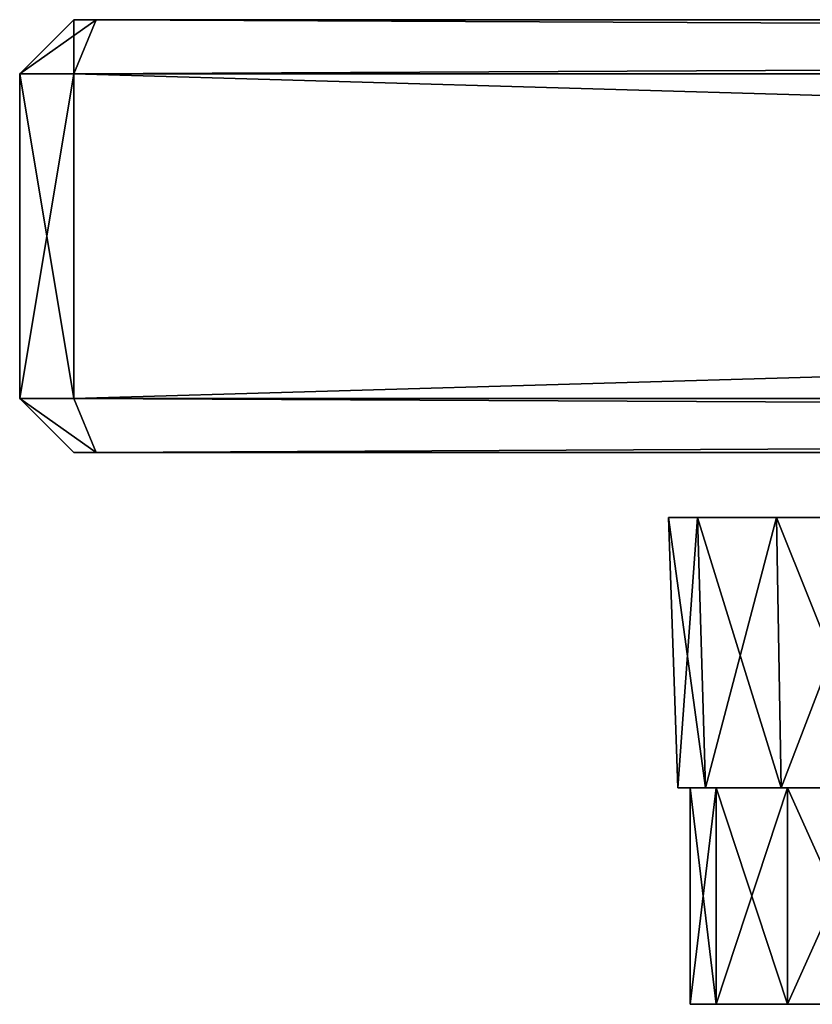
# Model space of a CAD drawing. Header units: millimetres. Extents: x -52 to 52, y -34 to 18.
# Tile 13 of 97: x -52.5 to -45.17, y 8.5 to 17.6. Entities that reach past the tile are written whole.
import ezdxf

# ---------------------------------------------------------------- set-up
doc = ezdxf.new("R2010")
doc.units = ezdxf.units.MM
doc.header["$LTSCALE"] = 65.185185
for name, color, linetype in [('1', 7, 'CONTINUOUS'), ('10', 7, 'CONTINUOUS'), ('11', 7, 'CONTINUOUS'), ('17', 7, 'CONTINUOUS'), ('45', 7, 'CONTINUOUS'), ('46', 7, 'CONTINUOUS'), ('47', 7, 'CONTINUOUS'), ('48', 7, 'CONTINUOUS'), ('50', 7, 'CONTINUOUS'), ('51', 7, 'CONTINUOUS'), ('52', 7, 'CONTINUOUS'), ('53', 7, 'CONTINUOUS'), ('55', 7, 'CONTINUOUS'), ('57', 7, 'CONTINUOUS'), ('58', 7, 'CONTINUOUS'), ('60', 7, 'CONTINUOUS'), ('61', 7, 'CONTINUOUS'), ('64', 7, 'CONTINUOUS'), ('65', 7, 'CONTINUOUS'), ('69', 7, 'CONTINUOUS'), ('70', 7, 'CONTINUOUS'), ('73', 7, 'CONTINUOUS'), ('74', 7, 'CONTINUOUS'), ('75', 7, 'CONTINUOUS'), ('76', 7, 'CONTINUOUS')]:
    doc.layers.add(name, color=color, linetype=linetype)

msp = doc.modelspace()

# ---------------------------------------------------------------- linework, layer by layer
at = {"layer": '1', "linetype": 'Continuous'}
for points in [[(-46.1565, 10.5, 27.9563), (-46.4127, 10.5, 27), (-46.1565, 10.5, -27.9563), (-46.1565, 10.5, 27.9563)], [(-46.4127, 10.5, 27), (-46.4127, 10.5, -27), (-46.1565, 10.5, -27.9563), (-46.4127, 10.5, 27)], [(-45.4563, 10.5, -28.6565), (-46.1565, 10.5, 27.9563), (-46.1565, 10.5, -27.9563), (-45.4563, 10.5, -28.6565)], [(-45.4563, 10.5, 28.6565), (-46.1565, 10.5, 27.9563), (-45.4563, 10.5, -28.6565), (-45.4563, 10.5, 28.6565)], [(-45.4563, 10.5, -28.6565), (-44.5, 10.5, -28.9127), (-45.15, 10.5), (-45.4563, 10.5, -28.6565)], [(-44.8133, 10.5, 1.4752), (-45.4563, 10.5, 28.6565), (-45.15, 10.5), (-44.8133, 10.5, 1.4752)], [(-45.4563, 10.5, 28.6565), (-45.4563, 10.5, -28.6565), (-45.15, 10.5), (-45.4563, 10.5, 28.6565)], [(-44.5, 10.5, 28.9127), (-45.4563, 10.5, 28.6565), (-44.8133, 10.5, 1.4752), (-44.5, 10.5, 28.9127)]]:
    msp.add_3dface(points, dxfattribs=at)
at = {"layer": '10', "linetype": 'Continuous'}
for points in [[(-46.5, 13, -27), (-46.4127, 10.5, 27), (-46.5, 13, 27), (-46.5, 13, -27)], [(-46.4127, 10.5, -27), (-46.4127, 10.5, 27), (-46.5, 13, -27), (-46.4127, 10.5, -27)]]:
    msp.add_3dface(points, dxfattribs=at)
at = {"layer": '11', "linetype": 'Continuous'}
for points in [[(-46.4127, 10.5, -27), (-46.5, 13, -27), (-46.2321, 13, -28), (-46.4127, 10.5, -27)], [(-46.1565, 10.5, -27.9563), (-46.4127, 10.5, -27), (-46.2321, 13, -28), (-46.1565, 10.5, -27.9563)], [(-45.5, 13, -28.7321), (-46.1565, 10.5, -27.9563), (-46.2321, 13, -28), (-45.5, 13, -28.7321)], [(-45.4563, 10.5, -28.6565), (-46.1565, 10.5, -27.9563), (-45.5, 13, -28.7321), (-45.4563, 10.5, -28.6565)], [(-44.5, 13, -29), (-45.4563, 10.5, -28.6565), (-45.5, 13, -28.7321), (-44.5, 13, -29)], [(-44.5, 10.5, -28.9127), (-45.4563, 10.5, -28.6565), (-44.5, 13, -29), (-44.5, 10.5, -28.9127)]]:
    msp.add_3dface(points, dxfattribs=at)
at = {"layer": '17', "linetype": 'Continuous'}
for points in [[(-46.5, 13, 27), (-46.1565, 10.5, 27.9563), (-46.2321, 13, 28), (-46.5, 13, 27)], [(-46.4127, 10.5, 27), (-46.1565, 10.5, 27.9563), (-46.5, 13, 27), (-46.4127, 10.5, 27)], [(-46.1565, 10.5, 27.9563), (-45.4563, 10.5, 28.6565), (-46.2321, 13, 28), (-46.1565, 10.5, 27.9563)], [(-46.2321, 13, 28), (-45.4563, 10.5, 28.6565), (-45.5, 13, 28.7321), (-46.2321, 13, 28)], [(-44.5, 10.5, 28.9127), (-44.5, 13, 29), (-45.5, 13, 28.7321), (-44.5, 10.5, 28.9127)], [(-45.4563, 10.5, 28.6565), (-44.5, 10.5, 28.9127), (-45.5, 13, 28.7321), (-45.4563, 10.5, 28.6565)]]:
    msp.add_3dface(points, dxfattribs=at)
at = {"layer": '45', "color": 7, "linetype": 'Continuous'}
for points in [[(-51.7929, 13.6, -40), (-52, 13.6, 39.7929), (-52, 13.6, -39.7929), (-51.7929, 13.6, -40)], [(-51.7929, 13.6, 40), (-52, 13.6, 39.7929), (-51.7929, 13.6, -40), (-51.7929, 13.6, 40)], [(5.7069, 13.6, 35.5), (-51.7929, 13.6, 40), (5.0149, 13.6, 35.5), (5.7069, 13.6, 35.5)], [(-51.7929, 13.6, 40), (3.8752, 13.6, 35.5), (4.9927, 13.6, 35.4211), (-51.7929, 13.6, 40)], [(3.8752, 13.6, 35.5), (-51.7929, 13.6, 40), (3.2626, 13.6, 35.5), (3.8752, 13.6, 35.5)], [(2.1859, 13.6, 35.5), (-51.7929, 13.6, 40), (0.6798, 13.6, 35.5), (2.1859, 13.6, 35.5)], [(-51.7929, 13.6, 40), (2.8657, 13.6, 35.5), (3.2626, 13.6, 35.5), (-51.7929, 13.6, 40)], [(2.8657, 13.6, 35.5), (-51.7929, 13.6, 40), (2.1859, 13.6, 35.5), (2.8657, 13.6, 35.5)], [(-51.7929, 13.6, 40), (0.0244, 13.6, 35.5), (0.6798, 13.6, 35.5), (-51.7929, 13.6, 40)], [(-1.4104, 13.6, 35.5), (-51.7929, 13.6, 40), (-2.7619, 13.6, 35.5), (-1.4104, 13.6, 35.5)], [(-51.7929, 13.6, 40), (-1.1784, 13.6, 35.4893), (0.0244, 13.6, 35.5), (-51.7929, 13.6, 40)], [(-1.1784, 13.6, 35.4893), (-51.7929, 13.6, 40), (-1.4104, 13.6, 35.5), (-1.1784, 13.6, 35.4893)], [(-51.7929, 13.6, 40), (5.7069, 13.6, 35.5), (6.2585, 13.6, 35.5), (-51.7929, 13.6, 40)], [(10.5957, 13.6, 35.5834), (-51.7929, 13.6, 40), (9.9949, 13.6, 35.4854), (10.5957, 13.6, 35.5834)], [(-51.7929, 13.6, 40), (7.5509, 13.6, 35.5), (9.9949, 13.6, 35.4854), (-51.7929, 13.6, 40)], [(7.5509, 13.6, 35.5), (-51.7929, 13.6, 40), (6.2585, 13.6, 35.5), (7.5509, 13.6, 35.5)], [(5.0149, 13.6, 35.5), (-51.7929, 13.6, 40), (4.9927, 13.6, 35.4211), (5.0149, 13.6, 35.5)], [(-51.7929, 13.6, 40), (-32.75, 13.6, 21.25), (-12.0326, 13.6, 32.5), (-51.7929, 13.6, 40)], [(-32.75, 13.6, 21.25), (-51.7929, 13.6, 40), (-32.75, 13.6, -21.25), (-32.75, 13.6, 21.25)], [(-51.7929, 13.6, 40), (-51.7929, 13.6, -40), (-32.75, 13.6, -21.25), (-51.7929, 13.6, 40)], [(51.7929, 13.6, 40), (-51.7929, 13.6, 40), (10.5957, 13.6, 35.5834), (51.7929, 13.6, 40)], [(-51.7929, 13.6, 40), (-12.0326, 13.6, 32.5), (-12.0326, 13.6, 35.5), (-51.7929, 13.6, 40)], [(-51.7929, 13.6, 40), (-3.3521, 13.6, 35.5), (-2.7619, 13.6, 35.5), (-51.7929, 13.6, 40)], [(-3.3521, 13.6, 35.5), (-51.7929, 13.6, 40), (-3.9362, 13.6, 35.5), (-3.3521, 13.6, 35.5)], [(-5.6703, 13.6, 35.5), (-51.7929, 13.6, 40), (-6.2544, 13.6, 35.5), (-5.6703, 13.6, 35.5)], [(-5.1106, 13.6, 35.5), (-51.7929, 13.6, 40), (-5.6703, 13.6, 35.5), (-5.1106, 13.6, 35.5)], [(-51.7929, 13.6, 40), (-4.502, 13.6, 35.5), (-3.9362, 13.6, 35.5), (-51.7929, 13.6, 40)], [(-4.502, 13.6, 35.5), (-51.7929, 13.6, 40), (-5.1106, 13.6, 35.5), (-4.502, 13.6, 35.5)], [(-51.7929, 13.6, 40), (-8.1594, 13.6, 35.5834), (-6.2544, 13.6, 35.5), (-51.7929, 13.6, 40)], [(-8.1594, 13.6, 35.5834), (-51.7929, 13.6, 40), (-8.7602, 13.6, 35.4854), (-8.1594, 13.6, 35.5834)], [(-51.7929, 13.6, 40), (-9.9077, 13.6, 35.5), (-8.7602, 13.6, 35.4854), (-51.7929, 13.6, 40)], [(-9.9077, 13.6, 35.5), (-51.7929, 13.6, 40), (-12.0326, 13.6, 35.5), (-9.9077, 13.6, 35.5)], [(-51.7929, 13.6, -40), (51.7929, 13.6, -40), (-32.75, 13.6, -21.25), (-51.7929, 13.6, -40)]]:
    msp.add_3dface(points, dxfattribs=at)
at = {"layer": '46', "color": 7, "linetype": 'Continuous', "true_color": 0xfcffff}
for points in [[(-52, 17.6, 39.7929), (-51.7929, 17.6, 40), (-52, 17.6, -39.7929), (-52, 17.6, 39.7929)], [(-52, 17.6, -39.7929), (-51.7929, 17.6, 40), (-51.7929, 17.6, -40), (-52, 17.6, -39.7929)], [(-51.7929, 17.6, -40), (51.7929, 17.6, 40), (51.7929, 17.6, -40), (-51.7929, 17.6, -40)], [(-51.7929, 17.6, 40), (51.7929, 17.6, 40), (-51.7929, 17.6, -40), (-51.7929, 17.6, 40)]]:
    msp.add_3dface(points, dxfattribs=at)
at = {"layer": '47', "color": 7, "linetype": 'Continuous', "true_color": 0xfcffff}
for points in [[(-52.5, 14.1, 40), (-52.5, 17.1, -40), (-52.5, 14.1, -40), (-52.5, 14.1, 40)], [(-52.5, 17.1, 40), (-52.5, 17.1, -40), (-52.5, 14.1, 40), (-52.5, 17.1, 40)]]:
    msp.add_3dface(points, dxfattribs=at)
at = {"layer": '48', "color": 7, "linetype": 'Continuous', "true_color": 0xfcffff}
for points in [[(52, 17.1, 40.5), (-52, 17.1, 40.5), (52, 14.1, 40.5), (52, 17.1, 40.5)], [(52, 14.1, 40.5), (-52, 17.1, 40.5), (-52, 14.1, 40.5), (52, 14.1, 40.5)]]:
    msp.add_3dface(points, dxfattribs=at)
at = {"layer": '50', "color": 7, "linetype": 'Continuous', "true_color": 0xfcffff}
for points in [[(-52, 17.1, -40.5), (52, 17.1, -40.5), (-52, 14.1, -40.5), (-52, 17.1, -40.5)], [(-52, 14.1, -40.5), (52, 17.1, -40.5), (52, 14.1, -40.5), (-52, 14.1, -40.5)]]:
    msp.add_3dface(points, dxfattribs=at)
at = {"layer": '51', "color": 7, "linetype": 'Continuous', "true_color": 0xfcffff}
for points in [[(-51.7929, 17.6, 40), (-52, 17.1, 40.5), (52, 17.1, 40.5), (-51.7929, 17.6, 40)], [(51.7929, 17.6, 40), (-51.7929, 17.6, 40), (52, 17.1, 40.5), (51.7929, 17.6, 40)]]:
    msp.add_3dface(points, dxfattribs=at)
at = {"layer": '52', "color": 7, "linetype": 'Continuous', "true_color": 0xfcffff}
for points in [[(-52, 17.6, 39.7929), (-52, 17.6, -39.7929), (-52.5, 17.1, 40), (-52, 17.6, 39.7929)], [(-52, 17.6, -39.7929), (-52.5, 17.1, -40), (-52.5, 17.1, 40), (-52, 17.6, -39.7929)]]:
    msp.add_3dface(points, dxfattribs=at)
at = {"layer": '53', "color": 7, "linetype": 'Continuous', "true_color": 0xfcffff}
for points in [[(-51.7929, 17.6, -40), (51.7929, 17.6, -40), (-52, 17.1, -40.5), (-51.7929, 17.6, -40)], [(51.7929, 17.6, -40), (52, 17.1, -40.5), (-52, 17.1, -40.5), (51.7929, 17.6, -40)]]:
    msp.add_3dface(points, dxfattribs=at)
at = {"layer": '55', "color": 7, "linetype": 'Continuous', "true_color": 0xfcffff}
for points in [[(51.7929, 13.6, 40), (52, 14.1, 40.5), (-52, 14.1, 40.5), (51.7929, 13.6, 40)], [(-51.7929, 13.6, 40), (51.7929, 13.6, 40), (-52, 14.1, 40.5), (-51.7929, 13.6, 40)]]:
    msp.add_3dface(points, dxfattribs=at)
at = {"layer": '57', "color": 7, "linetype": 'Continuous', "true_color": 0xfcffff}
for points in [[(-51.7929, 13.6, -40), (-52, 14.1, -40.5), (52, 14.1, -40.5), (-51.7929, 13.6, -40)], [(51.7929, 13.6, -40), (-51.7929, 13.6, -40), (52, 14.1, -40.5), (51.7929, 13.6, -40)]]:
    msp.add_3dface(points, dxfattribs=at)
at = {"layer": '58', "color": 7, "linetype": 'Continuous', "true_color": 0xfcffff}
for points in [[(-52, 13.6, 39.7929), (-52.5, 14.1, 40), (-52.5, 14.1, -40), (-52, 13.6, 39.7929)], [(-52, 13.6, -39.7929), (-52, 13.6, 39.7929), (-52.5, 14.1, -40), (-52, 13.6, -39.7929)]]:
    msp.add_3dface(points, dxfattribs=at)
at = {"layer": '60', "color": 7, "linetype": 'Continuous', "true_color": 0xfcffff}
for points in [[(-52, 17.1, 40.5), (-52.5, 14.1, 40), (-52, 14.1, 40.5), (-52, 17.1, 40.5)], [(-52.5, 17.1, 40), (-52.5, 14.1, 40), (-52, 17.1, 40.5), (-52.5, 17.1, 40)]]:
    msp.add_3dface(points, dxfattribs=at)
at = {"layer": '61', "color": 7, "linetype": 'Continuous', "true_color": 0xfcffff}
for points in [[(-52.5, 17.1, -40), (-52, 17.1, -40.5), (-52, 14.1, -40.5), (-52.5, 17.1, -40)], [(-52.5, 14.1, -40), (-52.5, 17.1, -40), (-52, 14.1, -40.5), (-52.5, 14.1, -40)]]:
    msp.add_3dface(points, dxfattribs=at)
at = {"layer": '64', "color": 7, "linetype": 'Continuous', "true_color": 0xfcffff}
for points in [[(-52.5, 17.1, -40), (-52, 17.6, -39.7929), (-52, 17.1, -40.5), (-52.5, 17.1, -40)], [(-52, 17.6, -39.7929), (-51.7929, 17.6, -40), (-52, 17.1, -40.5), (-52, 17.6, -39.7929)]]:
    msp.add_3dface(points, dxfattribs=at)
at = {"layer": '65', "color": 7, "linetype": 'Continuous', "true_color": 0xfcffff}
for points in [[(-51.7929, 17.6, 40), (-52.5, 17.1, 40), (-52, 17.1, 40.5), (-51.7929, 17.6, 40)], [(-51.7929, 17.6, 40), (-52, 17.6, 39.7929), (-52.5, 17.1, 40), (-51.7929, 17.6, 40)]]:
    msp.add_3dface(points, dxfattribs=at)
at = {"layer": '69', "color": 7, "linetype": 'Continuous', "true_color": 0xfcffff}
for points in [[(-51.7929, 13.6, -40), (-52.5, 14.1, -40), (-52, 14.1, -40.5), (-51.7929, 13.6, -40)], [(-51.7929, 13.6, -40), (-52, 13.6, -39.7929), (-52.5, 14.1, -40), (-51.7929, 13.6, -40)]]:
    msp.add_3dface(points, dxfattribs=at)
at = {"layer": '70', "color": 7, "linetype": 'Continuous', "true_color": 0xfcffff}
for points in [[(-52.5, 14.1, 40), (-51.7929, 13.6, 40), (-52, 14.1, 40.5), (-52.5, 14.1, 40)], [(-52, 13.6, 39.7929), (-51.7929, 13.6, 40), (-52.5, 14.1, 40), (-52, 13.6, 39.7929)]]:
    msp.add_3dface(points, dxfattribs=at)
at = {"layer": '73', "color": 18, "linetype": 'Continuous', "true_color": 0x000000}
for points in [[(-46.3, 8.5, -27), (-46.0588, 8.5, -27.9), (-46.3, 8.5, 27), (-46.3, 8.5, -27)], [(-46.3, 8.5, 27), (-46.0588, 8.5, -27.9), (-46.0588, 8.5, 27.9), (-46.3, 8.5, 27)], [(-46.0588, 8.5, -27.9), (-45.4, 8.5, -28.5588), (-46.0588, 8.5, 27.9), (-46.0588, 8.5, -27.9)], [(-46.0588, 8.5, 27.9), (-45.4, 8.5, -28.5588), (-45.4, 8.5, 28.5588), (-46.0588, 8.5, 27.9)], [(-45.4, 8.5, -28.5588), (-44.5, 8.5, -28.8), (-45.4, 8.5, 28.5588), (-45.4, 8.5, -28.5588)], [(-44.5, 8.5, -28.8), (-44.5, 8.5, 28.8), (-45.4, 8.5, 28.5588), (-44.5, 8.5, -28.8)]]:
    msp.add_3dface(points, dxfattribs=at)
at = {"layer": '74', "color": 18, "linetype": 'Continuous', "true_color": 0x000000}
for points in [[(-46.3, 8.5, 27), (-46.0588, 8.5, 27.9), (-46.3, 10.5, 27), (-46.3, 8.5, 27)], [(-46.3, 10.5, 27), (-46.0588, 8.5, 27.9), (-46.0588, 10.5, 27.9), (-46.3, 10.5, 27)], [(-46.0588, 8.5, 27.9), (-45.4, 8.5, 28.5588), (-46.0588, 10.5, 27.9), (-46.0588, 8.5, 27.9)], [(-46.0588, 10.5, 27.9), (-45.4, 8.5, 28.5588), (-45.4, 10.5, 28.5588), (-46.0588, 10.5, 27.9)], [(-44.5, 8.5, 28.8), (-44.5, 10.5, 28.8), (-45.4, 10.5, 28.5588), (-44.5, 8.5, 28.8)], [(-45.4, 8.5, 28.5588), (-44.5, 8.5, 28.8), (-45.4, 10.5, 28.5588), (-45.4, 8.5, 28.5588)]]:
    msp.add_3dface(points, dxfattribs=at)
at = {"layer": '75', "color": 18, "linetype": 'Continuous', "true_color": 0x000000}
for points in [[(-46.3, 8.5, -27), (-46.3, 8.5, 27), (-46.3, 10.5, -27), (-46.3, 8.5, -27)], [(-46.3, 8.5, 27), (-46.3, 10.5, 27), (-46.3, 10.5, -27), (-46.3, 8.5, 27)]]:
    msp.add_3dface(points, dxfattribs=at)
at = {"layer": '76', "color": 18, "linetype": 'Continuous', "true_color": 0x000000}
for points in [[(-46.3, 8.5, -27), (-46.3, 10.5, -27), (-46.0588, 10.5, -27.9), (-46.3, 8.5, -27)], [(-46.0588, 8.5, -27.9), (-46.3, 8.5, -27), (-46.0588, 10.5, -27.9), (-46.0588, 8.5, -27.9)], [(-45.4, 10.5, -28.5588), (-46.0588, 8.5, -27.9), (-46.0588, 10.5, -27.9), (-45.4, 10.5, -28.5588)], [(-45.4, 8.5, -28.5588), (-46.0588, 8.5, -27.9), (-45.4, 10.5, -28.5588), (-45.4, 8.5, -28.5588)], [(-44.5, 8.5, -28.8), (-45.4, 8.5, -28.5588), (-44.5, 10.5, -28.8), (-44.5, 8.5, -28.8)], [(-44.5, 10.5, -28.8), (-45.4, 8.5, -28.5588), (-45.4, 10.5, -28.5588), (-44.5, 10.5, -28.8)]]:
    msp.add_3dface(points, dxfattribs=at)

doc.saveas('drawing.dxf')
